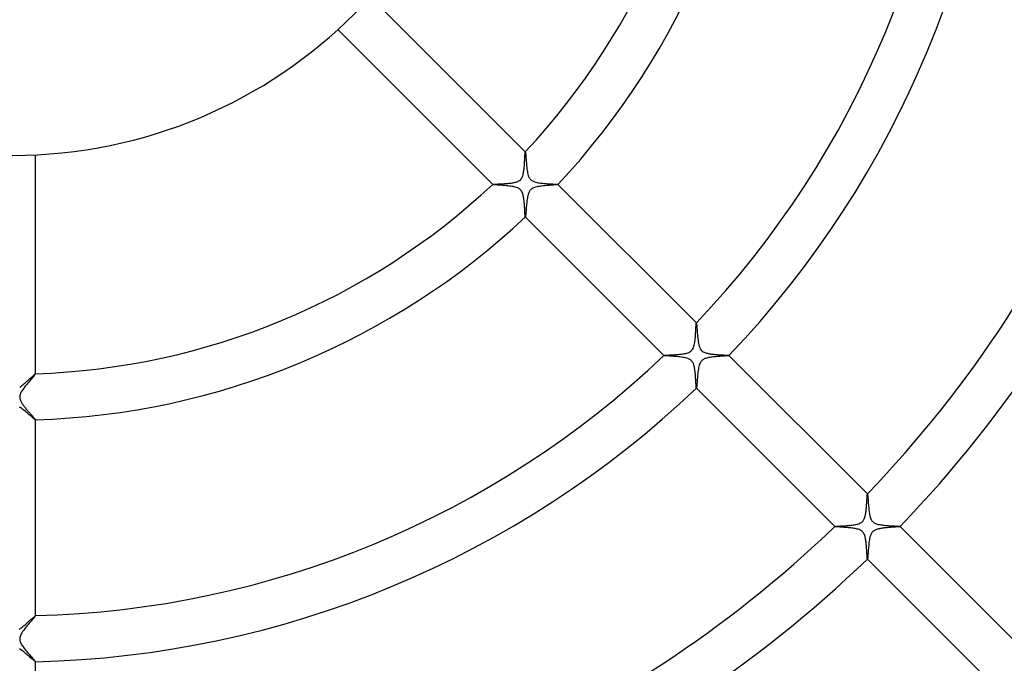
# Model space of a CAD drawing. Header units: millimetres. Extents: x -385 to 385, y -385 to 385.
# Tile 60 of 113: x 1 to 86, y -86 to -30. Entities that reach past the tile are written whole.
import ezdxf

# ---------------------------------------------------------------- set-up
doc = ezdxf.new("R2010")
doc.units = ezdxf.units.MM
doc.layers.add('HIDDEN', color=7, linetype='Continuous')
doc.layers.add('THICK', color=7, linetype='Continuous')

msp = doc.modelspace()

# ---------------------------------------------------------------- linework, layer by layer
at = {"layer": 'HIDDEN'}
for p, q in [((44.523, -41.698), (44.523, -41.697)), ((44.523, -41.697), (44.524, -41.697)), ((44.524, -41.697), (44.525, -41.697)), ((44.526, -41.698), (44.525, -41.696)), ((44.525, -41.697), (44.525, -41.697)), ((44.525, -41.697), (44.526, -41.697)), ((44.526, -41.697), (44.526, -41.698)), ((44.526, -41.698), (44.532, -41.711)), ((44.532, -41.711), (44.537, -41.74)), ((44.537, -41.74), (44.544, -41.784)), ((44.544, -41.784), (44.55, -41.842)), ((44.55, -41.842), (44.557, -41.913)), ((44.557, -41.913), (44.564, -41.995)), ((44.564, -41.995), (44.571, -42.088)), ((44.571, -42.088), (44.579, -42.19)), ((44.579, -42.19), (44.588, -42.299)), ((44.588, -42.299), (44.596, -42.415)), ((44.596, -42.415), (44.606, -42.536)), ((44.606, -42.536), (44.616, -42.66)), ((44.616, -42.66), (44.627, -42.786)), ((44.627, -42.786), (44.64, -42.914)), ((44.64, -42.914), (44.653, -43.041)), ((44.653, -43.041), (44.668, -43.168)), ((44.668, -43.168), (44.685, -43.292)), ((44.685, -43.292), (44.705, -43.412)), ((44.705, -43.412), (44.727, -43.527)), ((44.727, -43.527), (44.752, -43.637)), ((44.752, -43.637), (44.782, -43.739)), ((44.782, -43.739), (44.813, -43.826)), ((44.813, -43.826), (44.845, -43.899)), ((44.845, -43.899), (44.876, -43.958)), ((44.876, -43.958), (44.907, -44.007)), ((44.907, -44.007), (44.938, -44.049)), ((44.938, -44.049), (44.972, -44.089)), ((44.972, -44.089), (45.01, -44.125)), ((45.01, -44.125), (45.05, -44.159)), ((45.05, -44.159), (45.094, -44.191)), ((45.094, -44.191), (45.144, -44.221)), ((45.144, -44.221), (45.203, -44.251)), ((45.203, -44.251), (45.272, -44.281)), ((45.272, -44.281), (45.353, -44.309)), ((45.353, -44.309), (45.441, -44.334)), ((45.441, -44.334), (45.535, -44.355)), ((45.535, -44.355), (45.632, -44.374)), ((45.632, -44.374), (45.733, -44.391)), ((45.733, -44.391), (45.837, -44.405)), ((45.837, -44.405), (45.942, -44.418)), ((45.942, -44.418), (46.05, -44.429)), ((46.05, -44.429), (46.158, -44.439)), ((46.158, -44.439), (46.267, -44.447)), ((46.267, -44.447), (46.375, -44.455)), ((46.375, -44.455), (46.482, -44.462)), ((41.696, -44.525), (41.698, -44.526)), ((41.697, -44.524), (41.697, -44.523)), ((41.697, -44.523), (41.698, -44.523)), ((41.697, -44.525), (41.697, -44.524)), ((41.697, -44.526), (41.697, -44.525)), ((41.697, -44.525), (41.697, -44.525)), ((41.698, -44.526), (41.697, -44.526)), ((41.708, -44.531), (41.698, -44.526)), ((41.729, -44.536), (41.708, -44.531)), ((41.762, -44.541), (41.729, -44.536)), ((41.804, -44.546), (41.762, -44.541)), ((41.855, -44.551), (41.804, -44.546)), ((41.916, -44.557), (41.855, -44.551)), ((41.984, -44.563), (41.916, -44.557)), ((42.061, -44.569), (41.984, -44.563)), ((42.145, -44.576), (42.061, -44.569)), ((42.236, -44.583), (42.145, -44.576)), ((42.335, -44.59), (42.236, -44.583)), ((42.44, -44.598), (42.335, -44.59)), ((42.552, -44.607), (42.44, -44.598)), ((42.668, -44.617), (42.552, -44.607)), ((42.786, -44.627), (42.668, -44.617)), ((42.903, -44.639), (42.786, -44.627)), ((43.02, -44.651), (42.903, -44.639)), ((43.134, -44.664), (43.02, -44.651)), ((43.246, -44.679), (43.134, -44.664)), ((43.355, -44.695), (43.246, -44.679)), ((43.458, -44.713), (43.355, -44.695)), ((43.558, -44.733), (43.458, -44.713)), ((43.656, -44.757), (43.558, -44.733)), ((43.751, -44.786), (43.656, -44.757)), ((43.841, -44.819), (43.751, -44.786)), ((43.924, -44.857), (43.841, -44.819)), ((43.996, -44.899), (43.924, -44.857)), ((44.058, -44.945), (43.996, -44.899)), ((44.112, -44.996), (44.058, -44.945)), ((44.161, -45.053), (44.112, -44.996)), ((44.205, -45.117), (44.161, -45.053)), ((44.244, -45.189), (44.205, -45.117)), ((44.278, -45.266), (44.244, -45.189)), ((44.306, -45.345), (44.278, -45.266)), ((46.482, -44.462), (46.587, -44.468)), ((46.587, -44.468), (46.689, -44.474)), ((46.689, -44.474), (46.788, -44.48)), ((46.788, -44.48), (46.881, -44.485)), ((46.881, -44.485), (46.968, -44.489)), ((46.968, -44.489), (47.048, -44.494)), ((47.048, -44.494), (47.121, -44.498)), ((47.121, -44.498), (47.185, -44.502)), ((47.185, -44.502), (47.24, -44.507)), ((47.24, -44.507), (47.285, -44.511)), ((47.285, -44.511), (47.319, -44.515)), ((47.319, -44.515), (47.342, -44.52)), ((47.342, -44.52), (47.353, -44.524)), ((47.354, -44.526), (47.353, -44.524)), ((47.353, -44.524), (47.353, -44.525)), ((47.353, -44.525), (47.353, -44.525)), ((47.353, -44.525), (47.354, -44.526)), ((47.354, -44.526), (47.353, -44.527)), ((47.353, -44.527), (47.353, -44.527)), ((47.353, -44.527), (47.353, -44.528)), ((44.329, -45.425), (44.306, -45.345)), ((44.349, -45.505), (44.329, -45.425)), ((44.366, -45.585), (44.349, -45.505)), ((44.381, -45.669), (44.366, -45.585)), ((44.394, -45.756), (44.381, -45.669)), ((44.406, -45.846), (44.394, -45.756)), ((44.417, -45.938), (44.406, -45.846)), ((44.427, -46.032), (44.417, -45.938)), ((44.436, -46.127), (44.427, -46.032)), ((44.444, -46.222), (44.436, -46.127)), ((44.451, -46.318), (44.444, -46.222)), ((44.458, -46.413), (44.451, -46.318)), ((44.464, -46.507), (44.458, -46.413)), ((44.469, -46.599), (44.464, -46.507)), ((44.474, -46.687), (44.469, -46.599)), ((44.479, -46.772), (44.474, -46.687)), ((44.483, -46.853), (44.479, -46.772)), ((44.487, -46.929), (44.483, -46.853)), ((44.491, -47.001), (44.487, -46.929)), ((44.495, -47.067), (44.491, -47.001)), ((44.499, -47.128), (44.495, -47.067)), ((44.502, -47.182), (44.499, -47.128)), ((44.506, -47.23), (44.502, -47.182)), ((44.509, -47.27), (44.506, -47.23)), ((44.513, -47.303), (44.509, -47.27)), ((44.517, -47.328), (44.513, -47.303)), ((44.52, -47.344), (44.517, -47.328)), ((44.524, -47.353), (44.52, -47.344)), ((44.525, -47.353), (44.524, -47.353)), ((44.524, -47.353), (44.526, -47.354)), ((44.526, -47.354), (44.525, -47.353)), ((44.525, -47.353), (44.525, -47.353)), ((44.527, -47.353), (44.526, -47.354)), ((44.528, -47.353), (44.527, -47.353)), ((44.527, -47.353), (44.527, -47.353)), ((59.378, -56.553), (59.379, -56.553)), ((59.379, -56.553), (59.379, -56.552)), ((59.379, -56.552), (59.38, -56.552)), ((59.381, -56.553), (59.38, -56.551)), ((59.38, -56.552), (59.38, -56.552)), ((59.38, -56.552), (59.381, -56.553)), ((59.381, -56.553), (59.381, -56.553)), ((59.381, -56.553), (59.388, -56.572)), ((59.388, -56.572), (59.396, -56.617)), ((59.396, -56.617), (59.403, -56.683)), ((59.403, -56.683), (59.411, -56.77)), ((59.411, -56.77), (59.42, -56.875)), ((59.42, -56.875), (59.429, -56.995)), ((59.429, -56.995), (59.439, -57.127)), ((59.439, -57.127), (59.449, -57.27)), ((59.449, -57.27), (59.461, -57.421)), ((59.461, -57.421), (59.474, -57.574)), ((59.474, -57.574), (59.488, -57.729)), ((59.488, -57.729), (59.503, -57.883)), ((59.503, -57.883), (59.521, -58.034)), ((59.521, -58.034), (59.542, -58.179)), ((59.542, -58.179), (59.565, -58.319)), ((59.565, -58.319), (59.594, -58.454)), ((59.594, -58.454), (59.629, -58.58)), ((59.629, -58.58), (59.671, -58.696)), ((59.671, -58.696), (59.719, -58.795)), ((59.719, -58.795), (59.772, -58.878)), ((59.772, -58.878), (59.83, -58.947)), ((59.83, -58.947), (59.894, -59.005)), ((56.551, -59.38), (56.553, -59.381)), ((56.552, -59.38), (56.552, -59.379)), ((56.552, -59.379), (56.553, -59.379)), ((56.553, -59.381), (56.552, -59.38)), ((56.552, -59.38), (56.552, -59.38)), ((56.553, -59.379), (56.553, -59.378)), ((56.553, -59.381), (56.553, -59.381)), ((56.567, -59.387), (56.553, -59.381)), ((56.597, -59.393), (56.567, -59.387)), ((56.643, -59.399), (56.597, -59.393)), ((56.703, -59.405), (56.643, -59.399)), ((56.777, -59.412), (56.703, -59.405)), ((56.863, -59.419), (56.777, -59.412)), ((56.96, -59.426), (56.863, -59.419)), ((57.067, -59.434), (56.96, -59.426)), ((57.181, -59.443), (57.067, -59.434)), ((57.303, -59.452), (57.181, -59.443)), ((57.431, -59.462), (57.303, -59.452)), ((57.561, -59.472), (57.431, -59.462)), ((57.692, -59.484), (57.561, -59.472)), ((57.823, -59.497), (57.692, -59.484)), ((57.952, -59.511), (57.823, -59.497)), ((58.079, -59.527), (57.952, -59.511)), ((58.201, -59.545), (58.079, -59.527)), ((58.319, -59.565), (58.201, -59.545)), ((58.433, -59.589), (58.319, -59.565)), ((58.543, -59.618), (58.433, -59.589)), ((58.647, -59.652), (58.543, -59.618)), ((58.742, -59.691), (58.647, -59.652)), ((58.824, -59.736), (58.742, -59.691)), ((58.894, -59.784), (58.824, -59.736)), ((58.954, -59.838), (58.894, -59.784)), ((59.007, -59.897), (58.954, -59.838)), ((59.894, -59.005), (59.965, -59.054)), ((59.965, -59.054), (60.041, -59.096)), ((60.041, -59.096), (60.119, -59.129)), ((60.119, -59.129), (60.194, -59.156)), ((60.194, -59.156), (60.266, -59.177)), ((60.266, -59.177), (60.331, -59.193)), ((60.331, -59.193), (60.396, -59.208)), ((60.396, -59.208), (60.463, -59.221)), ((60.463, -59.221), (60.532, -59.233)), ((60.532, -59.233), (60.604, -59.244)), ((60.604, -59.244), (60.677, -59.254)), ((60.677, -59.254), (60.751, -59.264)), ((60.751, -59.264), (60.826, -59.272)), ((60.826, -59.272), (60.903, -59.28)), ((60.903, -59.28), (60.979, -59.287)), ((60.979, -59.287), (61.056, -59.294)), ((61.056, -59.294), (61.132, -59.3)), ((61.132, -59.3), (61.207, -59.305)), ((61.207, -59.305), (61.28, -59.311)), ((61.28, -59.311), (61.352, -59.315)), ((61.352, -59.315), (61.422, -59.32)), ((61.422, -59.32), (61.49, -59.324)), ((61.49, -59.324), (61.556, -59.328)), ((61.556, -59.328), (61.621, -59.331)), ((61.621, -59.331), (61.682, -59.335)), ((61.682, -59.335), (61.742, -59.338)), ((61.742, -59.338), (61.798, -59.341)), ((61.798, -59.341), (61.852, -59.345)), ((61.852, -59.345), (61.903, -59.348)), ((61.903, -59.348), (61.951, -59.35)), ((61.951, -59.35), (61.995, -59.353)), ((61.995, -59.353), (62.035, -59.356)), ((62.035, -59.356), (62.072, -59.359)), ((62.072, -59.359), (62.105, -59.362)), ((62.105, -59.362), (62.133, -59.365)), ((62.133, -59.365), (62.157, -59.367)), ((62.157, -59.367), (62.177, -59.37)), ((62.177, -59.37), (62.192, -59.373)), ((62.192, -59.373), (62.202, -59.376)), ((62.202, -59.376), (62.207, -59.379)), ((62.209, -59.381), (62.207, -59.379)), ((62.207, -59.379), (62.208, -59.379)), ((62.208, -59.382), (62.207, -59.382)), ((62.208, -59.379), (62.208, -59.38)), ((62.208, -59.38), (62.208, -59.381)), ((62.208, -59.381), (62.208, -59.381)), ((62.208, -59.381), (62.208, -59.382)), ((59.053, -59.962), (59.007, -59.897)), ((59.092, -60.033), (59.053, -59.962)), ((59.124, -60.106), (59.092, -60.033)), ((59.151, -60.178), (59.124, -60.106)), ((59.172, -60.247), (59.151, -60.178)), ((59.189, -60.311), (59.172, -60.247)), ((59.203, -60.371), (59.189, -60.311)), ((59.216, -60.434), (59.203, -60.371)), ((59.227, -60.498), (59.216, -60.434)), ((59.238, -60.565), (59.227, -60.498)), ((59.249, -60.633), (59.238, -60.565)), ((59.258, -60.703), (59.249, -60.633)), ((1.594, -61.466), (1.503, -61.572)), ((1.679, -61.367), (1.594, -61.466)), ((1.757, -61.276), (1.679, -61.367)), ((1.826, -61.195), (1.757, -61.276)), ((1.886, -61.123), (1.826, -61.195)), ((1.934, -61.064), (1.886, -61.123)), ((1.97, -61.018), (1.934, -61.064)), ((1.992, -60.986), (1.97, -61.018)), ((2, -60.97), (1.992, -60.986)), ((1.997, -60.967), (1.998, -60.967)), ((1.998, -60.967), (1.999, -60.968)), ((1.999, -60.968), (1.999, -60.968)), ((1.999, -60.968), (2, -60.968)), ((2, -60.97), (2, -60.967)), ((2, -60.968), (2, -60.969)), ((2, -60.969), (2, -60.97)), ((59.266, -60.775), (59.258, -60.703)), ((59.274, -60.847), (59.266, -60.775)), ((59.282, -60.92), (59.274, -60.847)), ((59.288, -60.994), (59.282, -60.92)), ((59.295, -61.068), (59.288, -60.994)), ((59.301, -61.143), (59.295, -61.068)), ((59.306, -61.217), (59.301, -61.143)), ((59.311, -61.291), (59.306, -61.217)), ((59.316, -61.364), (59.311, -61.291)), ((59.32, -61.435), (59.316, -61.364)), ((59.325, -61.505), (59.32, -61.435)), ((59.329, -61.572), (59.325, -61.505)), ((0.917, -62.304), (0.834, -62.427)), ((1.008, -62.178), (0.917, -62.304)), ((1.106, -62.052), (1.008, -62.178)), ((1.207, -61.926), (1.106, -62.052)), ((1.309, -61.803), (1.207, -61.926)), ((1.408, -61.685), (1.309, -61.803)), ((1.503, -61.572), (1.408, -61.685)), ((59.332, -61.638), (59.329, -61.572)), ((59.336, -61.701), (59.332, -61.638)), ((59.339, -61.761), (59.336, -61.701)), ((59.343, -61.819), (59.339, -61.761)), ((59.346, -61.874), (59.343, -61.819)), ((59.349, -61.925), (59.346, -61.874)), ((59.352, -61.973), (59.349, -61.925)), ((59.355, -62.017), (59.352, -61.973)), ((59.358, -62.057), (59.355, -62.017)), ((59.361, -62.093), (59.358, -62.057)), ((59.364, -62.125), (59.361, -62.093)), ((59.367, -62.152), (59.364, -62.125)), ((59.37, -62.174), (59.367, -62.152)), ((59.373, -62.19), (59.37, -62.174)), ((59.376, -62.201), (59.373, -62.19)), ((59.379, -62.207), (59.376, -62.201)), ((59.379, -62.208), (59.379, -62.207)), ((59.379, -62.207), (59.381, -62.209)), ((59.38, -62.208), (59.379, -62.208)), ((59.381, -62.208), (59.38, -62.208)), ((59.382, -62.208), (59.381, -62.208)), ((59.381, -62.208), (59.381, -62.208)), ((59.382, -62.207), (59.382, -62.208)), ((0.627, -62.94), (0.625, -63.024)), ((0.625, -63.024), (0.634, -63.108)), ((0.639, -62.856), (0.627, -62.94)), ((0.634, -63.108), (0.653, -63.191)), ((0.664, -62.765), (0.639, -62.856)), ((0.653, -63.191), (0.679, -63.271)), ((0.704, -62.662), (0.664, -62.765)), ((0.762, -62.547), (0.704, -62.662)), ((0.834, -62.427), (0.762, -62.547)), ((0.679, -63.271), (0.711, -63.346)), ((0.711, -63.346), (0.746, -63.416)), ((0.746, -63.416), (0.782, -63.479)), ((0.782, -63.479), (0.817, -63.535)), ((0.817, -63.535), (0.853, -63.591)), ((0.853, -63.591), (0.892, -63.648)), ((0.892, -63.648), (0.934, -63.706)), ((0.934, -63.706), (0.977, -63.764)), ((0.977, -63.764), (1.022, -63.823)), ((1.022, -63.823), (1.069, -63.883)), ((1.069, -63.883), (1.117, -63.942)), ((1.117, -63.942), (1.166, -64.002)), ((1.166, -64.002), (1.216, -64.062)), ((1.216, -64.062), (1.266, -64.121)), ((1.266, -64.121), (1.316, -64.178)), ((1.316, -64.178), (1.365, -64.235)), ((1.365, -64.235), (1.413, -64.29)), ((1.413, -64.29), (1.461, -64.344)), ((1.461, -64.344), (1.508, -64.397)), ((1.508, -64.397), (1.553, -64.448)), ((1.553, -64.448), (1.597, -64.497)), ((1.597, -64.497), (1.64, -64.545)), ((1.64, -64.545), (1.681, -64.591)), ((1.681, -64.591), (1.721, -64.635)), ((1.721, -64.635), (1.758, -64.677)), ((1.758, -64.677), (1.794, -64.716)), ((1.794, -64.716), (1.827, -64.754)), ((1.827, -64.754), (1.858, -64.788)), ((1.858, -64.788), (1.886, -64.821)), ((1.886, -64.821), (1.912, -64.85)), ((1.912, -64.85), (1.935, -64.877)), ((1.935, -64.877), (1.954, -64.9)), ((1.954, -64.9), (1.97, -64.92)), ((1.97, -64.92), (1.983, -64.937)), ((1.983, -64.937), (1.992, -64.951)), ((1.992, -64.951), (1.998, -64.961)), ((1.998, -64.969), (1.997, -64.969)), ((1.998, -64.961), (2, -64.967)), ((1.999, -64.969), (1.998, -64.969)), ((2, -64.968), (1.999, -64.969)), ((1.999, -64.969), (1.999, -64.969)), ((2, -64.969), (2, -64.967)), ((2, -64.967), (2, -64.967)), ((2, -64.967), (2, -64.968)), ((74.231, -71.406), (74.231, -71.405)), ((74.231, -71.405), (74.232, -71.405)), ((74.234, -71.406), (74.232, -71.404)), ((74.232, -71.405), (74.232, -71.405)), ((74.232, -71.405), (74.233, -71.405)), ((74.233, -71.405), (74.234, -71.405)), ((74.234, -71.405), (74.234, -71.406)), ((74.234, -71.406), (74.24, -71.419)), ((74.24, -71.419), (74.245, -71.448)), ((74.245, -71.448), (74.251, -71.491)), ((74.251, -71.491), (74.257, -71.548)), ((74.257, -71.548), (74.263, -71.618)), ((74.263, -71.618), (74.27, -71.699)), ((74.27, -71.699), (74.277, -71.79)), ((74.277, -71.79), (74.284, -71.889)), ((74.284, -71.889), (74.292, -71.996)), ((74.292, -71.996), (74.3, -72.109)), ((74.3, -72.109), (74.308, -72.226)), ((74.308, -72.226), (74.318, -72.347)), ((74.318, -72.347), (74.328, -72.47)), ((74.328, -72.47), (74.339, -72.593)), ((74.339, -72.593), (74.352, -72.717)), ((74.352, -72.717), (74.366, -72.84)), ((74.366, -72.84), (74.381, -72.96)), ((74.381, -72.96), (74.399, -73.077)), ((74.399, -73.077), (74.419, -73.19)), ((74.419, -73.19), (74.443, -73.298)), ((74.443, -73.298), (74.469, -73.399)), ((74.469, -73.399), (74.499, -73.49)), ((74.499, -73.49), (74.529, -73.566)), ((71.404, -74.232), (71.406, -74.234)), ((71.405, -74.232), (71.405, -74.231)), ((71.405, -74.231), (71.406, -74.231)), ((71.405, -74.233), (71.405, -74.232)), ((71.405, -74.232), (71.405, -74.232)), ((71.405, -74.234), (71.405, -74.233)), ((71.406, -74.234), (71.405, -74.234)), ((71.413, -74.238), (71.406, -74.234)), ((71.429, -74.242), (71.413, -74.238)), ((71.452, -74.246), (71.429, -74.242)), ((71.482, -74.25), (71.452, -74.246)), ((71.519, -74.254), (71.482, -74.25)), ((71.563, -74.258), (71.519, -74.254)), ((71.612, -74.263), (71.563, -74.258)), ((71.668, -74.267), (71.612, -74.263)), ((71.729, -74.272), (71.668, -74.267)), ((71.796, -74.277), (71.729, -74.272)), ((71.868, -74.282), (71.796, -74.277)), ((71.945, -74.288), (71.868, -74.282)), ((72.028, -74.294), (71.945, -74.288)), ((72.115, -74.3), (72.028, -74.294)), ((72.206, -74.307), (72.115, -74.3)), ((72.302, -74.314), (72.206, -74.307)), ((72.401, -74.322), (72.302, -74.314)), ((72.501, -74.331), (72.401, -74.322)), ((72.6, -74.34), (72.501, -74.331)), ((72.7, -74.35), (72.6, -74.34)), ((72.798, -74.361), (72.7, -74.35)), ((72.895, -74.373), (72.798, -74.361)), ((72.989, -74.386), (72.895, -74.373)), ((74.529, -73.566), (74.561, -73.631)), ((74.561, -73.631), (74.592, -73.684)), ((74.592, -73.684), (74.623, -73.729)), ((74.623, -73.729), (74.656, -73.77)), ((74.656, -73.77), (74.691, -73.808)), ((74.691, -73.808), (74.73, -73.843)), ((74.73, -73.843), (74.772, -73.875)), ((74.772, -73.875), (74.817, -73.905)), ((74.817, -73.905), (74.872, -73.936)), ((74.872, -73.936), (74.937, -73.966)), ((74.937, -73.966), (75.014, -73.995)), ((75.014, -73.995), (75.102, -74.023)), ((75.102, -74.023), (75.197, -74.047)), ((75.197, -74.047), (75.297, -74.068)), ((75.297, -74.068), (75.401, -74.086)), ((75.401, -74.086), (75.507, -74.102)), ((75.507, -74.102), (75.616, -74.115)), ((75.616, -74.115), (75.727, -74.128)), ((75.727, -74.128), (75.839, -74.138)), ((75.839, -74.138), (75.951, -74.148)), ((75.951, -74.148), (76.062, -74.157)), ((76.062, -74.157), (76.172, -74.164)), ((76.172, -74.164), (76.28, -74.171)), ((76.28, -74.171), (76.384, -74.178)), ((76.384, -74.178), (76.485, -74.183)), ((76.485, -74.183), (76.58, -74.189)), ((76.58, -74.189), (76.669, -74.194)), ((76.669, -74.194), (76.751, -74.199)), ((76.751, -74.199), (76.825, -74.204)), ((76.825, -74.204), (76.89, -74.209)), ((76.89, -74.209), (76.946, -74.213)), ((76.946, -74.213), (76.992, -74.218)), ((76.992, -74.218), (77.026, -74.222)), ((77.026, -74.222), (77.049, -74.227)), ((77.049, -74.227), (77.06, -74.231)), ((77.061, -74.233), (77.06, -74.231)), ((77.06, -74.231), (77.06, -74.232)), ((77.06, -74.232), (77.06, -74.232)), ((77.06, -74.232), (77.061, -74.233)), ((77.061, -74.233), (77.06, -74.234)), ((77.06, -74.234), (77.06, -74.234)), ((77.06, -74.234), (77.06, -74.235)), ((73.081, -74.4), (72.989, -74.386)), ((73.169, -74.415), (73.081, -74.4)), ((73.255, -74.433), (73.169, -74.415)), ((73.343, -74.454), (73.255, -74.433)), ((73.43, -74.479), (73.343, -74.454)), ((73.516, -74.508), (73.43, -74.479)), ((73.598, -74.544), (73.516, -74.508)), ((73.671, -74.583), (73.598, -74.544)), ((73.735, -74.627), (73.671, -74.583)), ((73.792, -74.675), (73.735, -74.627)), ((73.842, -74.729), (73.792, -74.675)), ((73.887, -74.789), (73.842, -74.729)), ((73.928, -74.857), (73.887, -74.789)), ((73.964, -74.933), (73.928, -74.857)), ((73.995, -75.012), (73.964, -74.933)), ((74.021, -75.094), (73.995, -75.012)), ((74.042, -75.176), (74.021, -75.094)), ((74.06, -75.257), (74.042, -75.176)), ((74.076, -75.339), (74.06, -75.257)), ((74.09, -75.425), (74.076, -75.339)), ((74.103, -75.514), (74.09, -75.425)), ((74.114, -75.605), (74.103, -75.514)), ((74.125, -75.698), (74.114, -75.605)), ((74.134, -75.793), (74.125, -75.698)), ((74.143, -75.889), (74.134, -75.793)), ((74.151, -75.985), (74.143, -75.889)), ((74.158, -76.081), (74.151, -75.985)), ((74.164, -76.177), (74.158, -76.081)), ((74.17, -76.271), (74.164, -76.177)), ((74.176, -76.362), (74.17, -76.271)), ((74.181, -76.449), (74.176, -76.362)), ((74.186, -76.533), (74.181, -76.449)), ((74.191, -76.612), (74.186, -76.533)), ((74.195, -76.687), (74.191, -76.612)), ((74.2, -76.757), (74.195, -76.687)), ((74.204, -76.821), (74.2, -76.757)), ((74.208, -76.878), (74.204, -76.821)), ((74.212, -76.928), (74.208, -76.878)), ((74.215, -76.971), (74.212, -76.928)), ((74.219, -77.007), (74.215, -76.971)), ((74.223, -77.033), (74.219, -77.007)), ((74.227, -77.051), (74.223, -77.033)), ((74.231, -77.06), (74.227, -77.051)), ((74.232, -77.06), (74.231, -77.06)), ((74.231, -77.06), (74.233, -77.061)), ((74.233, -77.061), (74.232, -77.06)), ((74.232, -77.06), (74.232, -77.06)), ((74.234, -77.06), (74.233, -77.061)), ((74.235, -77.06), (74.234, -77.06)), ((74.234, -77.06), (74.234, -77.06)), ((1.951, -82.051), (1.914, -82.097)), ((1.978, -82.016), (1.951, -82.051)), ((1.994, -81.991), (1.978, -82.016)), ((2, -81.978), (1.994, -81.991)), ((1.997, -81.976), (1.998, -81.976)), ((1.998, -81.976), (1.999, -81.976)), ((1.999, -81.976), (1.999, -81.976)), ((1.999, -81.976), (2, -81.977)), ((2, -81.978), (2, -81.976)), ((2, -81.977), (2, -81.977)), ((2, -81.977), (2, -81.978)), ((1.279, -82.841), (1.193, -82.946)), ((1.366, -82.738), (1.279, -82.841)), ((1.451, -82.638), (1.366, -82.738)), ((1.533, -82.542), (1.451, -82.638)), ((1.611, -82.452), (1.533, -82.542)), ((1.685, -82.367), (1.611, -82.452)), ((1.752, -82.288), (1.685, -82.367)), ((1.814, -82.216), (1.752, -82.288)), ((1.868, -82.152), (1.814, -82.216)), ((1.914, -82.097), (1.868, -82.152)), ((0.678, -83.727), (0.654, -83.8)), ((0.712, -83.646), (0.678, -83.727)), ((0.758, -83.556), (0.712, -83.646)), ((0.815, -83.459), (0.758, -83.556)), ((0.879, -83.36), (0.815, -83.459)), ((0.951, -83.258), (0.879, -83.36)), ((1.028, -83.155), (0.951, -83.258)), ((1.109, -83.05), (1.028, -83.155)), ((1.193, -82.946), (1.109, -83.05)), ((0.629, -83.922), (0.625, -83.98)), ((0.625, -83.98), (0.626, -84.039)), ((0.626, -84.039), (0.632, -84.099)), ((0.638, -83.863), (0.629, -83.922)), ((0.632, -84.099), (0.645, -84.161)), ((0.654, -83.8), (0.638, -83.863)), ((0.645, -84.161), (0.663, -84.227)), ((0.663, -84.227), (0.69, -84.298)), ((0.69, -84.298), (0.724, -84.372)), ((0.724, -84.372), (0.764, -84.448)), ((0.764, -84.448), (0.81, -84.526)), ((0.81, -84.526), (0.861, -84.605)), ((0.861, -84.605), (0.916, -84.684)), ((0.916, -84.684), (0.976, -84.765)), ((0.976, -84.765), (1.038, -84.845)), ((1.038, -84.845), (1.102, -84.926)), ((1.102, -84.926), (1.168, -85.007)), ((1.168, -85.007), (1.235, -85.087)), ((1.235, -85.087), (1.302, -85.166)), ((1.302, -85.166), (1.369, -85.243)), ((1.369, -85.243), (1.434, -85.318)), ((1.434, -85.318), (1.499, -85.391)), ((1.499, -85.391), (1.562, -85.462)), ((1.562, -85.462), (1.622, -85.53)), ((1.622, -85.53), (1.68, -85.595)), ((1.68, -85.595), (1.735, -85.656)), ((1.735, -85.656), (1.786, -85.713)), ((1.786, -85.713), (1.833, -85.766)), ((1.833, -85.766), (1.874, -85.814)), ((1.874, -85.814), (1.911, -85.856)), ((1.911, -85.856), (1.942, -85.893)), ((1.942, -85.893), (1.967, -85.924)), ((1.967, -85.924), (1.985, -85.948)), ((1.985, -85.948), (1.996, -85.964)), ((1.996, -85.964), (2, -85.974)), ((1.998, -85.977), (1.997, -85.977)), ((1.999, -85.976), (1.998, -85.977)), ((2, -85.976), (1.999, -85.976)), ((1.999, -85.976), (1.999, -85.976)), ((2, -85.977), (2, -85.974)), ((2, -85.974), (2, -85.975)), ((2, -85.975), (2, -85.976))]:
    msp.add_line(p, q, dxfattribs=at)
at = {"layer": 'THICK'}
for p, q in [((44.525, -41.696), (31.079, -28.251)), ((28.251, -31.079), (41.696, -44.525)), ((44.499, -41.92), (44.502, -41.867)), ((44.502, -41.867), (44.505, -41.82)), ((44.505, -41.82), (44.509, -41.78)), ((44.509, -41.78), (44.512, -41.748)), ((44.512, -41.748), (44.516, -41.723)), ((44.516, -41.723), (44.519, -41.706)), ((44.519, -41.706), (44.523, -41.698)), ((2, -60.967), (2, -41.952)), ((44.449, -42.801), (44.456, -42.706)), ((44.456, -42.706), (44.462, -42.613)), ((44.462, -42.613), (44.467, -42.522)), ((44.467, -42.522), (44.472, -42.434)), ((44.472, -42.434), (44.477, -42.348)), ((44.477, -42.348), (44.481, -42.266)), ((44.481, -42.266), (44.485, -42.188)), ((44.485, -42.188), (44.489, -42.114)), ((44.489, -42.114), (44.492, -42.044)), ((44.492, -42.044), (44.496, -41.979)), ((44.496, -41.979), (44.499, -41.92)), ((44.328, -43.679), (44.348, -43.597)), ((44.348, -43.597), (44.365, -43.515)), ((44.365, -43.515), (44.38, -43.434)), ((44.38, -43.434), (44.393, -43.349)), ((44.393, -43.349), (44.405, -43.262)), ((44.405, -43.262), (44.416, -43.173)), ((44.416, -43.173), (44.426, -43.082)), ((44.426, -43.082), (44.434, -42.989)), ((44.434, -42.989), (44.442, -42.895)), ((44.442, -42.895), (44.449, -42.801)), ((42.61, -44.462), (42.707, -44.456)), ((42.707, -44.456), (42.804, -44.449)), ((42.804, -44.449), (42.902, -44.442)), ((42.902, -44.442), (42.999, -44.434)), ((42.999, -44.434), (43.095, -44.424)), ((43.095, -44.424), (43.19, -44.414)), ((43.19, -44.414), (43.283, -44.403)), ((43.283, -44.403), (43.373, -44.39)), ((43.373, -44.39), (43.462, -44.375)), ((43.462, -44.375), (43.551, -44.359)), ((43.551, -44.359), (43.639, -44.339)), ((43.639, -44.339), (43.725, -44.315)), ((43.725, -44.315), (43.808, -44.287)), ((43.808, -44.287), (43.887, -44.255)), ((43.887, -44.255), (43.961, -44.216)), ((43.961, -44.216), (44.03, -44.171)), ((44.03, -44.171), (44.094, -44.118)), ((44.094, -44.118), (44.151, -44.056)), ((44.151, -44.056), (44.2, -43.988)), ((44.2, -43.988), (44.241, -43.915)), ((44.241, -43.915), (44.275, -43.839)), ((44.275, -43.839), (44.304, -43.76)), ((44.304, -43.76), (44.328, -43.679)), ((41.698, -44.523), (41.707, -44.519)), ((41.707, -44.519), (41.725, -44.515)), ((41.725, -44.515), (41.753, -44.512)), ((41.753, -44.512), (41.789, -44.508)), ((41.789, -44.508), (41.834, -44.504)), ((41.834, -44.504), (41.886, -44.501)), ((41.886, -44.501), (41.945, -44.497)), ((41.945, -44.497), (42.011, -44.494)), ((42.011, -44.494), (42.083, -44.49)), ((42.083, -44.49), (42.161, -44.486)), ((42.161, -44.486), (42.243, -44.482)), ((42.243, -44.482), (42.33, -44.478)), ((42.33, -44.478), (42.421, -44.473)), ((42.421, -44.473), (42.514, -44.468)), ((42.514, -44.468), (42.61, -44.462)), ((44.825, -45.242), (44.795, -45.319)), ((44.856, -45.176), (44.825, -45.242)), ((44.886, -45.121), (44.856, -45.176)), ((44.918, -45.073), (44.886, -45.121)), ((44.953, -45.029), (44.918, -45.073)), ((44.992, -44.987), (44.953, -45.029)), ((45.034, -44.949), (44.992, -44.987)), ((45.078, -44.915), (45.034, -44.949)), ((45.125, -44.884), (45.078, -44.915)), ((45.18, -44.854), (45.125, -44.884)), ((45.245, -44.824), (45.18, -44.854)), ((45.322, -44.794), (45.245, -44.824)), ((45.413, -44.766), (45.322, -44.794)), ((45.513, -44.74), (45.413, -44.766)), ((45.62, -44.717), (45.513, -44.74)), ((45.732, -44.697), (45.62, -44.717)), ((45.848, -44.68), (45.732, -44.697)), ((45.968, -44.664), (45.848, -44.68)), ((46.089, -44.65), (45.968, -44.664)), ((46.211, -44.637), (46.089, -44.65)), ((46.33, -44.626), (46.211, -44.637)), ((46.446, -44.616), (46.33, -44.626)), ((46.559, -44.606), (46.446, -44.616)), ((46.667, -44.598), (46.559, -44.606)), ((46.769, -44.589), (46.667, -44.598)), ((46.866, -44.582), (46.769, -44.589)), ((46.957, -44.575), (46.866, -44.582)), ((47.04, -44.568), (46.957, -44.575)), ((47.115, -44.561), (47.04, -44.568)), ((47.181, -44.555), (47.115, -44.561)), ((47.238, -44.549), (47.181, -44.555)), ((47.284, -44.543), (47.238, -44.549)), ((47.319, -44.538), (47.284, -44.543)), ((47.342, -44.533), (47.319, -44.538)), ((47.353, -44.528), (47.342, -44.533)), ((59.38, -56.551), (47.354, -44.526)), ((44.643, -46.156), (44.631, -46.272)), ((44.655, -46.041), (44.643, -46.156)), ((44.669, -45.928), (44.655, -46.041)), ((44.684, -45.817), (44.669, -45.928)), ((44.701, -45.709), (44.684, -45.817)), ((44.72, -45.605), (44.701, -45.709)), ((44.742, -45.505), (44.72, -45.605)), ((44.767, -45.409), (44.742, -45.505)), ((44.795, -45.319), (44.767, -45.409)), ((44.57, -47.013), (44.563, -47.094)), ((44.577, -46.924), (44.57, -47.013)), ((44.585, -46.827), (44.577, -46.924)), ((44.593, -46.724), (44.585, -46.827)), ((44.602, -46.615), (44.593, -46.724)), ((44.611, -46.503), (44.602, -46.615)), ((44.621, -46.388), (44.611, -46.503)), ((44.631, -46.272), (44.621, -46.388)), ((44.526, -47.354), (56.551, -59.38)), ((44.533, -47.341), (44.528, -47.353)), ((44.539, -47.316), (44.533, -47.341)), ((44.544, -47.278), (44.539, -47.316)), ((44.55, -47.228), (44.544, -47.278)), ((44.557, -47.166), (44.55, -47.228)), ((44.563, -47.094), (44.557, -47.166)), ((59.322, -57.322), (59.329, -57.212)), ((59.329, -57.212), (59.334, -57.109)), ((59.334, -57.109), (59.34, -57.014)), ((59.34, -57.014), (59.344, -56.926)), ((59.344, -56.926), (59.349, -56.847)), ((59.349, -56.847), (59.353, -56.776)), ((59.353, -56.776), (59.357, -56.714)), ((59.357, -56.714), (59.361, -56.661)), ((59.361, -56.661), (59.365, -56.618)), ((59.365, -56.618), (59.369, -56.585)), ((59.369, -56.585), (59.374, -56.563)), ((59.374, -56.563), (59.378, -56.553)), ((59.249, -58.157), (59.264, -58.042)), ((59.264, -58.042), (59.277, -57.923)), ((59.277, -57.923), (59.288, -57.803)), ((59.288, -57.803), (59.298, -57.681)), ((59.298, -57.681), (59.307, -57.56)), ((59.307, -57.56), (59.315, -57.439)), ((59.315, -57.439), (59.322, -57.322)), ((58.905, -59.001), (58.98, -58.929)), ((58.98, -58.929), (59.042, -58.849)), ((59.042, -58.849), (59.092, -58.762)), ((59.092, -58.762), (59.131, -58.671)), ((59.131, -58.671), (59.163, -58.577)), ((59.163, -58.577), (59.19, -58.478)), ((59.19, -58.478), (59.213, -58.375)), ((59.213, -58.375), (59.233, -58.267)), ((59.233, -58.267), (59.249, -58.157)), ((56.553, -59.378), (56.563, -59.374)), ((56.563, -59.374), (56.582, -59.37)), ((56.582, -59.37), (56.612, -59.366)), ((56.612, -59.366), (56.651, -59.362)), ((56.651, -59.362), (56.698, -59.358)), ((56.698, -59.358), (56.754, -59.354)), ((56.754, -59.354), (56.817, -59.35)), ((56.817, -59.35), (56.886, -59.346)), ((56.886, -59.346), (56.962, -59.342)), ((56.962, -59.342), (57.043, -59.338)), ((57.043, -59.338), (57.129, -59.333)), ((57.129, -59.333), (57.219, -59.328)), ((57.219, -59.328), (57.313, -59.323)), ((57.313, -59.323), (57.41, -59.317)), ((57.41, -59.317), (57.509, -59.311)), ((57.509, -59.311), (57.608, -59.304)), ((57.608, -59.304), (57.709, -59.296)), ((57.709, -59.296), (57.808, -59.288)), ((57.808, -59.288), (57.907, -59.279)), ((57.907, -59.279), (58.005, -59.269)), ((58.005, -59.269), (58.101, -59.257)), ((58.101, -59.257), (58.194, -59.244)), ((58.194, -59.244), (58.284, -59.23)), ((58.284, -59.23), (58.37, -59.214)), ((58.37, -59.214), (58.452, -59.197)), ((58.452, -59.197), (58.539, -59.175)), ((58.539, -59.175), (58.632, -59.146)), ((58.632, -59.146), (58.726, -59.109)), ((58.726, -59.109), (58.819, -59.061)), ((58.819, -59.061), (58.905, -59.001)), ((59.845, -59.832), (59.801, -59.879)), ((59.894, -59.789), (59.845, -59.832)), ((59.946, -59.751), (59.894, -59.789)), ((60.004, -59.716), (59.946, -59.751)), ((60.066, -59.685), (60.004, -59.716)), ((60.134, -59.657), (60.066, -59.685)), ((60.207, -59.632), (60.134, -59.657)), ((60.286, -59.609), (60.207, -59.632)), ((60.371, -59.588), (60.286, -59.609)), ((60.461, -59.569), (60.371, -59.588)), ((60.555, -59.552), (60.461, -59.569)), ((60.653, -59.536), (60.555, -59.552)), ((60.754, -59.522), (60.653, -59.536)), ((60.858, -59.51), (60.754, -59.522)), ((60.963, -59.498), (60.858, -59.51)), ((61.068, -59.488), (60.963, -59.498)), ((61.172, -59.478), (61.068, -59.488)), ((61.273, -59.469), (61.172, -59.478)), ((61.372, -59.461), (61.273, -59.469)), ((61.468, -59.454), (61.372, -59.461)), ((61.56, -59.447), (61.468, -59.454)), ((61.648, -59.44), (61.56, -59.447)), ((61.732, -59.434), (61.648, -59.44)), ((61.811, -59.428), (61.732, -59.434)), ((61.885, -59.422), (61.811, -59.428)), ((61.952, -59.416), (61.885, -59.422)), ((62.013, -59.411), (61.952, -59.416)), ((62.067, -59.406), (62.013, -59.411)), ((62.113, -59.401), (62.067, -59.406)), ((62.151, -59.396), (62.113, -59.401)), ((62.179, -59.391), (62.151, -59.396)), ((62.198, -59.387), (62.179, -59.391)), ((62.207, -59.382), (62.198, -59.387)), ((74.232, -71.404), (62.209, -59.381)), ((59.531, -60.689), (59.515, -60.815)), ((59.55, -60.565), (59.531, -60.689)), ((59.572, -60.446), (59.55, -60.565)), ((59.597, -60.332), (59.572, -60.446)), ((59.626, -60.224), (59.597, -60.332)), ((59.659, -60.128), (59.626, -60.224)), ((59.694, -60.048), (59.659, -60.128)), ((59.728, -59.983), (59.694, -60.048)), ((59.763, -59.929), (59.728, -59.983)), ((59.801, -59.879), (59.763, -59.929)), ((1.253, -61.619), (1.34, -61.542)), ((1.34, -61.542), (1.425, -61.467)), ((1.425, -61.467), (1.506, -61.393)), ((1.506, -61.393), (1.584, -61.323)), ((1.584, -61.323), (1.658, -61.257)), ((1.658, -61.257), (1.726, -61.195)), ((1.726, -61.195), (1.788, -61.139)), ((1.788, -61.139), (1.843, -61.09)), ((1.843, -61.09), (1.892, -61.048)), ((1.892, -61.048), (1.932, -61.013)), ((1.932, -61.013), (1.963, -60.988)), ((1.963, -60.988), (1.985, -60.973)), ((1.985, -60.973), (1.997, -60.967)), ((59.454, -61.461), (59.445, -61.583)), ((59.464, -61.335), (59.454, -61.461)), ((59.475, -61.206), (59.464, -61.335)), ((59.487, -61.076), (59.475, -61.206)), ((59.5, -60.945), (59.487, -61.076)), ((59.515, -60.815), (59.5, -60.945)), ((0.62, -62.128), (0.709, -62.065)), ((0.709, -62.065), (0.8, -61.996)), ((0.8, -61.996), (0.892, -61.924)), ((0.892, -61.924), (0.983, -61.85)), ((0.983, -61.85), (1.074, -61.774)), ((1.074, -61.774), (1.165, -61.697)), ((1.165, -61.697), (1.253, -61.619)), ((59.381, -62.209), (71.404, -74.232)), ((59.388, -62.194), (59.382, -62.207)), ((59.394, -62.164), (59.388, -62.194)), ((59.4, -62.119), (59.394, -62.164)), ((59.407, -62.059), (59.4, -62.119)), ((59.413, -61.986), (59.407, -62.059)), ((59.421, -61.9), (59.413, -61.986)), ((59.428, -61.804), (59.421, -61.9)), ((59.436, -61.698), (59.428, -61.804)), ((59.445, -61.583), (59.436, -61.698)), ((0.709, -63.927), (0.616, -63.863)), ((0.804, -63.996), (0.709, -63.927)), ((0.899, -64.068), (0.804, -63.996)), ((0.995, -64.144), (0.899, -64.068)), ((1.09, -64.221), (0.995, -64.144)), ((1.185, -64.299), (1.09, -64.221)), ((1.277, -64.376), (1.185, -64.299)), ((1.365, -64.45), (1.277, -64.376)), ((1.45, -64.522), (1.365, -64.45)), ((1.53, -64.591), (1.45, -64.522)), ((1.606, -64.656), (1.53, -64.591)), ((1.677, -64.716), (1.606, -64.656)), ((1.742, -64.771), (1.677, -64.716)), ((1.801, -64.821), (1.742, -64.771)), ((1.854, -64.865), (1.801, -64.821)), ((1.899, -64.901), (1.854, -64.865)), ((1.937, -64.931), (1.899, -64.901)), ((1.966, -64.952), (1.937, -64.931)), ((1.986, -64.965), (1.966, -64.952)), ((1.997, -64.969), (1.986, -64.965)), ((2, -81.976), (2, -64.969)), ((74.194, -71.818), (74.198, -71.748)), ((74.198, -71.748), (74.202, -71.683)), ((74.202, -71.683), (74.205, -71.625)), ((74.205, -71.625), (74.209, -71.572)), ((74.209, -71.572), (74.213, -71.526)), ((74.213, -71.526), (74.216, -71.486)), ((74.216, -71.486), (74.22, -71.454)), ((74.22, -71.454), (74.223, -71.43)), ((74.223, -71.43), (74.227, -71.414)), ((74.227, -71.414), (74.231, -71.406)), ((74.134, -72.701), (74.143, -72.606)), ((74.143, -72.606), (74.15, -72.51)), ((74.15, -72.51), (74.158, -72.415)), ((74.158, -72.415), (74.164, -72.32)), ((74.164, -72.32), (74.17, -72.228)), ((74.17, -72.228), (74.176, -72.139)), ((74.176, -72.139), (74.181, -72.053)), ((74.181, -72.053), (74.185, -71.97)), ((74.185, -71.97), (74.19, -71.892)), ((74.19, -71.892), (74.194, -71.818)), ((73.962, -73.566), (73.993, -73.487)), ((73.993, -73.487), (74.02, -73.404)), ((74.02, -73.404), (74.042, -73.32)), ((74.042, -73.32), (74.06, -73.236)), ((74.06, -73.236), (74.076, -73.153)), ((74.076, -73.153), (74.09, -73.067)), ((74.09, -73.067), (74.103, -72.979)), ((74.103, -72.979), (74.114, -72.888)), ((74.114, -72.888), (74.125, -72.796)), ((74.125, -72.796), (74.134, -72.701)), ((71.406, -74.231), (71.418, -74.226)), ((71.418, -74.226), (71.445, -74.221)), ((71.445, -74.221), (71.486, -74.216)), ((71.486, -74.216), (71.539, -74.212)), ((71.539, -74.212), (71.604, -74.207)), ((71.604, -74.207), (71.68, -74.202)), ((71.68, -74.202), (71.765, -74.197)), ((71.765, -74.197), (71.858, -74.191)), ((71.858, -74.191), (71.959, -74.186)), ((71.959, -74.186), (72.066, -74.18)), ((72.066, -74.18), (72.178, -74.173)), ((72.178, -74.173), (72.293, -74.166)), ((72.293, -74.166), (72.41, -74.158)), ((72.41, -74.158), (72.529, -74.149)), ((72.529, -74.149), (72.647, -74.139)), ((72.647, -74.139), (72.764, -74.128)), ((72.764, -74.128), (72.879, -74.116)), ((72.879, -74.116), (72.991, -74.101)), ((72.991, -74.101), (73.1, -74.085)), ((73.1, -74.085), (73.205, -74.067)), ((73.205, -74.067), (73.306, -74.045)), ((73.306, -74.045), (73.403, -74.02)), ((73.403, -74.02), (73.495, -73.99)), ((73.495, -73.99), (73.577, -73.957)), ((73.577, -73.957), (73.649, -73.921)), ((73.649, -73.921), (73.71, -73.883)), ((73.71, -73.883), (73.763, -73.843)), ((73.763, -73.843), (73.811, -73.798)), ((73.811, -73.798), (73.854, -73.749)), ((73.854, -73.749), (73.893, -73.696)), ((73.893, -73.696), (73.929, -73.635)), ((73.929, -73.635), (73.962, -73.566)), ((75.59, -74.374), (75.512, -74.385)), ((75.67, -74.364), (75.59, -74.374)), ((75.751, -74.355), (75.67, -74.364)), ((75.833, -74.346), (75.751, -74.355)), ((75.915, -74.338), (75.833, -74.346)), ((75.996, -74.331), (75.915, -74.338)), ((76.075, -74.324), (75.996, -74.331)), ((76.154, -74.317), (76.075, -74.324)), ((76.23, -74.311), (76.154, -74.317)), ((76.304, -74.306), (76.23, -74.311)), ((76.377, -74.3), (76.304, -74.306)), ((76.447, -74.295), (76.377, -74.3)), ((76.515, -74.29), (76.447, -74.295)), ((76.58, -74.285), (76.515, -74.29)), ((76.642, -74.281), (76.58, -74.285)), ((76.7, -74.276), (76.642, -74.281)), ((76.756, -74.272), (76.7, -74.276)), ((76.807, -74.268), (76.756, -74.272)), ((76.855, -74.264), (76.807, -74.268)), ((76.898, -74.26), (76.855, -74.264)), ((76.937, -74.256), (76.898, -74.26)), ((76.971, -74.252), (76.937, -74.256)), ((77, -74.249), (76.971, -74.252)), ((77.024, -74.245), (77, -74.249)), ((77.041, -74.242), (77.024, -74.245)), ((77.053, -74.238), (77.041, -74.242)), ((77.06, -74.235), (77.053, -74.238)), ((89.084, -86.256), (77.061, -74.233)), ((74.45, -75.167), (74.424, -75.281)), ((74.48, -75.06), (74.45, -75.167)), ((74.514, -74.965), (74.48, -75.06)), ((74.548, -74.887), (74.514, -74.965)), ((74.582, -74.824), (74.548, -74.887)), ((74.616, -74.772), (74.582, -74.824)), ((74.654, -74.725), (74.616, -74.772)), ((74.695, -74.68), (74.654, -74.725)), ((74.742, -74.639), (74.695, -74.68)), ((74.792, -74.603), (74.742, -74.639)), ((74.845, -74.57), (74.792, -74.603)), ((74.9, -74.541), (74.845, -74.57)), ((74.959, -74.516), (74.9, -74.541)), ((75.021, -74.493), (74.959, -74.516)), ((75.085, -74.472), (75.021, -74.493)), ((75.15, -74.454), (75.085, -74.472)), ((75.218, -74.438), (75.15, -74.454)), ((75.288, -74.423), (75.218, -74.438)), ((75.36, -74.409), (75.288, -74.423)), ((75.435, -74.396), (75.36, -74.409)), ((75.512, -74.385), (75.435, -74.396)), ((74.327, -76.041), (74.316, -76.172)), ((74.339, -75.91), (74.327, -76.041)), ((74.352, -75.778), (74.339, -75.91)), ((74.367, -75.648), (74.352, -75.778)), ((74.383, -75.522), (74.367, -75.648)), ((74.402, -75.399), (74.383, -75.522)), ((74.424, -75.281), (74.402, -75.399)), ((74.259, -76.908), (74.253, -76.969)), ((74.266, -76.833), (74.259, -76.908)), ((74.273, -76.746), (74.266, -76.833)), ((74.28, -76.648), (74.273, -76.746)), ((74.288, -76.54), (74.28, -76.648)), ((74.297, -76.424), (74.288, -76.54)), ((74.306, -76.301), (74.297, -76.424)), ((74.316, -76.172), (74.306, -76.301)), ((74.233, -77.061), (86.256, -89.084)), ((74.241, -77.046), (74.235, -77.06)), ((74.246, -77.015), (74.241, -77.046)), ((74.253, -76.969), (74.246, -77.015)), ((1.846, -82.094), (1.881, -82.064)), ((1.881, -82.064), (1.912, -82.038)), ((1.912, -82.038), (1.938, -82.016)), ((1.938, -82.016), (1.96, -81.999)), ((1.96, -81.999), (1.977, -81.986)), ((1.977, -81.986), (1.99, -81.978)), ((1.99, -81.978), (1.997, -81.976)), ((0.824, -82.979), (0.89, -82.928)), ((0.89, -82.928), (0.956, -82.874)), ((0.956, -82.874), (1.022, -82.82)), ((1.022, -82.82), (1.087, -82.765)), ((1.087, -82.765), (1.152, -82.71)), ((1.152, -82.71), (1.216, -82.655)), ((1.216, -82.655), (1.279, -82.6)), ((1.279, -82.6), (1.34, -82.546)), ((1.34, -82.546), (1.401, -82.493)), ((1.401, -82.493), (1.459, -82.44)), ((1.459, -82.44), (1.516, -82.39)), ((1.516, -82.39), (1.571, -82.34)), ((1.571, -82.34), (1.624, -82.293)), ((1.624, -82.293), (1.674, -82.248)), ((1.674, -82.248), (1.722, -82.205)), ((1.722, -82.205), (1.767, -82.165)), ((1.767, -82.165), (1.808, -82.128)), ((1.808, -82.128), (1.846, -82.094)), ((0.567, -83.165), (0.63, -83.122)), ((0.63, -83.122), (0.694, -83.077)), ((0.694, -83.077), (0.759, -83.029)), ((0.759, -83.029), (0.824, -82.979)), ((0.706, -84.925), (0.618, -84.865)), ((0.796, -84.991), (0.706, -84.925)), ((0.886, -85.06), (0.796, -84.991)), ((0.977, -85.131), (0.886, -85.06)), ((1.067, -85.205), (0.977, -85.131)), ((1.158, -85.279), (1.067, -85.205)), ((1.246, -85.353), (1.158, -85.279)), ((1.332, -85.426), (1.246, -85.353)), ((1.414, -85.496), (1.332, -85.426)), ((1.493, -85.563), (1.414, -85.496)), ((1.568, -85.628), (1.493, -85.563)), ((1.638, -85.688), (1.568, -85.628)), ((1.703, -85.744), (1.638, -85.688)), ((1.764, -85.795), (1.703, -85.744)), ((1.818, -85.841), (1.764, -85.795)), ((1.866, -85.881), (1.818, -85.841)), ((1.908, -85.915), (1.866, -85.881)), ((1.942, -85.942), (1.908, -85.915)), ((1.968, -85.961), (1.942, -85.942)), ((1.987, -85.973), (1.968, -85.961)), ((1.997, -85.977), (1.987, -85.973)), ((2, -102.981), (2, -85.977))]:
    msp.add_line(p, q, dxfattribs=at)
for radius, start, end in [(330.5, 179.99998, 0), (323.75, 179.99998, 0), (317, 179.99998, 0), (310.25, 179.99998, 0), (303.5, 179.99998, 0), (296.75, 179.99998, 0), (290, 179.99998, 0), (283.25, 179.99998, 0), (276.5, 179.99998, 0), (269.75, 179.99998, 0), (263, 179.99998, 0), (256.25, 179.99998, 0), (249.5, 179.99998, 0), (242.75, 179.99998, 0), (236, 179.99998, 0), (229.25, 179.99998, 0), (222.5, 179.99998, 0), (215.75, 179.99998, 0), (210, 179.99998, 0), (42, 180.00002, 0), (61, 316.87656, 358.12345), (65, 316.761, 358.23896), (82, 316.39585, 358.60416), (86, 316.33093, 358.66908), (103, 316.1112, 358.88881), (107, 316.06966, 358.93035), (61, 271.87651, 313.12346), (65, 271.761, 313.23897), (82, 271.39586, 313.60417), (86, 271.33089, 313.66909), (103, 271.11121, 313.88876), (107, 271.06967, 313.93035)]:
    msp.add_arc((0, 0), radius, start, end, dxfattribs=at)

doc.saveas('drawing.dxf')
